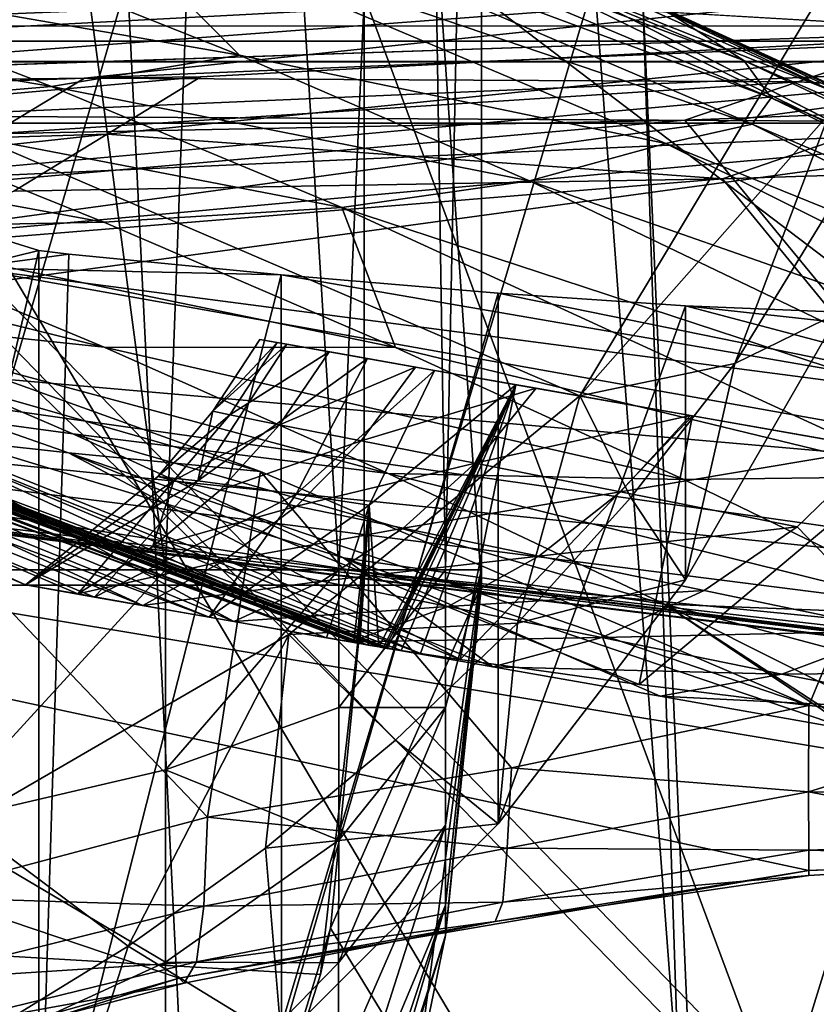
# Model space of a CAD drawing. Header units: metres. Extents: x -904 to 0, y -908 to 0.
# Tile 106 of 161: x -293 to -259, y -95 to -53. Entities that reach past the tile are written whole.
import ezdxf

# ---------------------------------------------------------------- set-up
doc = ezdxf.new("R2010")
doc.units = ezdxf.units.M

msp = doc.modelspace()

# ---------------------------------------------------------------- linework, layer by layer
at = {"layer": 'top'}
for points in [[(-309.111755, -207.702347, 657.334961), (-273.930634, -181.154114, 658.030212), (-309.819092, -35.76218, 661.837402)], [(-309.819092, -35.76218, 661.837402), (-273.930634, -181.154114, 658.030212), (-240.85585, -152.154388, 658.789612)], [(-279.947052, -47.014355, 661.542725), (-309.819092, -35.76218, 661.837402), (-240.85585, -152.154388, 658.789612)], [(-285.598846, -45.267895, 841.119934), (-261.811066, -54.986488, 841.331909), (-284.975342, -46.363251, 886.472229)], [(-261.811066, -54.986488, 841.331909), (-285.598846, -45.267895, 841.119934), (-265.133575, -52.875401, 795.994263)], [(-286.301025, -47.075798, 931.812744), (-284.975342, -46.363251, 886.472229), (-260.638489, -56.582916, 886.756042)], [(-284.975342, -46.363251, 886.472229), (-261.811066, -54.986488, 841.331909), (-260.638489, -56.582916, 886.756042)], [(-240.85585, -152.154388, 658.789612), (-242.681458, -75.321487, 660.801575), (-279.947052, -47.014355, 661.542725)], [(-242.681458, -75.321487, 660.801575), (-251.280319, -61.069084, 661.174744), (-279.947052, -47.014355, 661.542725)], [(-279.947052, -47.014355, 661.542725), (-251.280319, -61.069084, 661.174744), (-269.561737, -51.711464, 661.566956)], [(-290.093506, -47.983444, 977.005981), (-286.301025, -47.075798, 931.812744), (-261.458008, -57.706783, 932.164246)], [(-286.301025, -47.075798, 931.812744), (-260.638489, -56.582916, 886.756042), (-261.458008, -57.706783, 932.164246)], [(-269.561737, -51.711464, 661.566956), (-258.0224, -56.306564, 706.032776), (-278.609283, -47.093815, 705.997437)], [(-278.609283, -47.093815, 705.997437), (-258.0224, -56.306564, 706.032776), (-270.733765, -50.244064, 750.846558)], [(-296.14743, -49.661369, 1021.960205), (-290.093506, -47.983444, 977.005981), (-283.32785, -54.765881, 1022.18335)], [(-290.093506, -47.983444, 977.005981), (-265.13623, -58.537857, 977.415955), (-283.32785, -54.765881, 1022.18335)], [(-290.093506, -47.983444, 977.005981), (-261.458008, -57.706783, 932.164246), (-265.13623, -58.537857, 977.415955)], [(-296.14743, -49.661369, 1021.960205), (-283.32785, -54.765881, 1022.18335), (-304.162659, -51.155312, 1066.614136)], [(-258.0224, -56.306564, 706.032776), (-248.986176, -60.178795, 750.940918), (-270.733765, -50.244064, 750.846558)], [(-270.733765, -50.244064, 750.846558), (-248.986176, -60.178795, 750.940918), (-265.133575, -52.875401, 795.994263)], [(-304.162659, -51.155312, 1066.614136), (-291.35141, -56.10714, 1066.840454), (-314.066101, -52.227184, 1110.899048)], [(-283.32785, -54.765881, 1022.18335), (-291.35141, -56.10714, 1066.840454), (-304.162659, -51.155312, 1066.614136)], [(-258.175079, -51.56419, 2019.448486), (-310.038391, -51.564449, 2028.267822), (-268.806, -69.30024, 2018.338745)], [(-268.806, -69.30024, 2018.338745), (-310.038391, -51.564449, 2028.267822), (-281.221832, -79.475601, 2018.763184)], [(-310.038391, -51.564449, 2028.267822), (-295.088989, -87.525162, 2019.647827), (-281.221832, -79.475601, 2018.763184)], [(-308.948242, -51.564468, 210.65741), (-288.105225, -51.564365, 222.078217), (-307.2565, -116.912209, 218.57164)], [(-288.105225, -51.564365, 222.078217), (-285.288116, -108.671013, 229.946457), (-307.2565, -116.912209, 218.57164)], [(-288.105225, -51.564365, 222.078217), (-268.185822, -51.56427, 235.04538), (-285.288116, -108.671013, 229.946457)], [(-268.185822, -51.56427, 235.04538), (-264.548676, -99.550575, 242.856384), (-285.288116, -108.671013, 229.946457)], [(-258.175079, -57.264988, 2018.443237), (-258.175079, -51.56419, 2019.448486), (-268.806, -69.30024, 2018.338745)], [(-268.185822, -51.56427, 235.04538), (-266.150391, -51.564274, 234.471405), (-264.548676, -99.550575, 242.856384)], [(-266.150391, -51.564274, 234.471405), (-263.57016, -110.645126, 244.626434), (-264.548676, -99.550575, 242.856384)], [(-266.150391, -51.564274, 234.471405), (-245.317902, -51.56432, 228.596802), (-263.57016, -110.645126, 244.626434)], [(-245.317902, -51.56432, 228.596802), (-242.650131, -103.940552, 237.516327), (-263.57016, -110.645126, 244.626434)], [(-251.280319, -61.069084, 661.174744), (-251.154343, -61.122116, 661.569153), (-269.561737, -51.711464, 661.566956)], [(-269.561737, -51.711464, 661.566956), (-251.154343, -61.122116, 661.569153), (-258.0224, -56.306564, 706.032776)], [(-291.35141, -56.10714, 1066.840454), (-301.379883, -56.958351, 1111.106812), (-314.066101, -52.227184, 1110.899048)], [(-248.986176, -60.178795, 750.940918), (-242.390198, -63.443642, 796.162354), (-265.133575, -52.875401, 795.994263)], [(-265.133575, -52.875401, 795.994263), (-242.390198, -63.443642, 796.162354), (-261.811066, -54.986488, 841.331909)], [(-291.35141, -56.10714, 1066.840454), (-283.32785, -54.765881, 1022.18335), (-270.957214, -60.12051, 1022.408875)], [(-283.32785, -54.765881, 1022.18335), (-265.13623, -58.537857, 977.415955), (-270.957214, -60.12051, 1022.408875)], [(-261.811066, -54.986488, 841.331909), (-238.295258, -66.105843, 841.579407), (-260.638489, -56.582916, 886.756042)], [(-242.390198, -63.443642, 796.162354), (-238.295258, -66.105843, 841.579407), (-261.811066, -54.986488, 841.331909)], [(-301.379883, -56.958351, 1111.106812), (-291.35141, -56.10714, 1066.840454), (-278.965302, -61.269295, 1067.071167)], [(-278.965302, -61.269295, 1067.071167), (-291.35141, -56.10714, 1066.840454), (-270.957214, -60.12051, 1022.408875)], [(-261.458008, -57.706783, 932.164246), (-260.638489, -56.582916, 886.756042), (-236.636642, -68.198532, 887.077698)], [(-260.638489, -56.582916, 886.756042), (-238.295258, -66.105843, 841.579407), (-236.636642, -68.198532, 887.077698)], [(-313.394806, -57.436325, 1154.905273), (-301.379883, -56.958351, 1111.106812), (-289.109497, -61.886642, 1111.31958)], [(-289.109497, -61.886642, 1111.31958), (-301.379883, -56.958351, 1111.106812), (-278.965302, -61.269295, 1067.071167)], [(-301.328644, -62.123955, 1155.093872), (-313.394806, -57.436325, 1154.905273), (-289.109497, -61.886642, 1111.31958)], [(-268.806, -69.30024, 2018.338745), (-262.19043, -67.914253, 1989.019531), (-258.175079, -57.264988, 2018.443237)], [(-262.19043, -67.914253, 1989.019531), (-258.175049, -61.357101, 1992.431152), (-258.175079, -57.264988, 2018.443237)], [(-261.458008, -57.706783, 932.164246), (-236.880447, -69.975159, 932.550049), (-265.13623, -58.537857, 977.415955)], [(-236.880447, -69.975159, 932.550049), (-261.458008, -57.706783, 932.164246), (-236.636642, -68.198532, 887.077698)], [(-265.13623, -58.537857, 977.415955), (-240.725616, -70.70665, 977.855347), (-270.957214, -60.12051, 1022.408875)], [(-265.13623, -58.537857, 977.415955), (-236.880447, -69.975159, 932.550049), (-240.725616, -70.70665, 977.855347)], [(-303.167694, -111.231911, 1971.581177), (-303.167969, -59.601357, 1941.772217), (-291.88501, -63.092377, 1944.599854)], [(-294.90567, -63.831253, 1934.666138), (-291.88501, -63.092377, 1944.599854), (-303.167969, -59.601357, 1941.772217)], [(-270.957214, -60.12051, 1022.408875), (-246.042374, -72.074631, 1022.901794), (-278.965302, -61.269295, 1067.071167)], [(-270.957214, -60.12051, 1022.408875), (-240.725616, -70.70665, 977.855347), (-246.042374, -72.074631, 1022.901794)], [(-289.096954, -67.219376, 1155.29834), (-314.279907, -61.026852, 1198.654907), (-301.328644, -62.123955, 1155.093872)], [(-302.302032, -65.828735, 1198.825073), (-314.279907, -61.026852, 1198.654907), (-289.096954, -67.219376, 1155.29834)], [(-289.109497, -61.886642, 1111.31958), (-278.965302, -61.269295, 1067.071167), (-276.676941, -67.230072, 1111.547852)], [(-246.042374, -72.074631, 1022.901794), (-253.992859, -72.740875, 1067.578003), (-278.965302, -61.269295, 1067.071167)], [(-278.965302, -61.269295, 1067.071167), (-253.992859, -72.740875, 1067.578003), (-276.676941, -67.230072, 1111.547852)], [(-262.19043, -67.914253, 1989.019531), (-257.710999, -65.730553, 1958.443726), (-258.175049, -61.357101, 1992.431152)], [(-326.095856, -61.910786, 1457.701538), (-327.101166, -61.74189, 1453.052856), (-279.611084, -79.612106, 1453.265503)], [(-279.611084, -79.612106, 1453.265503), (-327.101166, -61.74189, 1453.052856), (-326.935852, -62.410175, 1432.524048)], [(-325.977173, -61.929955, 1458.259644), (-326.095856, -61.910786, 1457.701538), (-278.452087, -79.817093, 1457.820068)], [(-278.452087, -79.817093, 1457.820068), (-326.095856, -61.910786, 1457.701538), (-279.611084, -79.612106, 1453.265503)], [(-325.91684, -61.939465, 1458.536621), (-325.977173, -61.929955, 1458.259644), (-278.315277, -79.8414, 1458.359375)], [(-278.315277, -79.8414, 1458.359375), (-325.977173, -61.929955, 1458.259644), (-278.452087, -79.817093, 1457.820068)], [(-325.867859, -61.949348, 1458.839355), (-325.91684, -61.939465, 1458.536621), (-278.245728, -79.85376, 1458.633789)], [(-278.245728, -79.85376, 1458.633789), (-325.91684, -61.939465, 1458.536621), (-278.315277, -79.8414, 1458.359375)], [(-325.562714, -62.000946, 1460.184692), (-325.867859, -61.949348, 1458.839355), (-278.188904, -79.863853, 1458.858398)], [(-278.188904, -79.863853, 1458.858398), (-325.867859, -61.949348, 1458.839355), (-278.245728, -79.85376, 1458.633789)], [(-277.838837, -79.926056, 1460.248657), (-325.562714, -62.000946, 1460.184692), (-278.188904, -79.863853, 1458.858398)], [(-277.838837, -79.926056, 1460.248657), (-277.379822, -80.007401, 1462.103638), (-325.562714, -62.000946, 1460.184692)], [(-277.379822, -80.007401, 1462.103638), (-324.997833, -62.092915, 1462.747559), (-325.562714, -62.000946, 1460.184692)], [(-277.379822, -80.007401, 1462.103638), (-277.192352, -80.040344, 1462.880127), (-324.997833, -62.092915, 1462.747559)], [(-277.192352, -80.040344, 1462.880127), (-324.933624, -62.102932, 1463.052124), (-324.997833, -62.092915, 1462.747559)], [(-277.192352, -80.040344, 1462.880127), (-277.116852, -80.053513, 1463.197998), (-324.933624, -62.102932, 1463.052124)], [(-277.116852, -80.053513, 1463.197998), (-324.86911, -62.112701, 1463.351929), (-324.933624, -62.102932, 1463.052124)], [(-277.116852, -80.053513, 1463.197998), (-277.021454, -80.068558, 1463.510132), (-324.86911, -62.112701, 1463.351929)], [(-277.021454, -80.068558, 1463.510132), (-324.699371, -62.136009, 1463.971313), (-324.86911, -62.112701, 1463.351929)], [(-277.021454, -80.068558, 1463.510132), (-276.825226, -80.10025, 1464.133179), (-324.699371, -62.136009, 1463.971313)], [(-276.825226, -80.10025, 1464.133179), (-324.349518, -62.18256, 1465.211426), (-324.699371, -62.136009, 1463.971313)], [(-301.328644, -62.123955, 1155.093872), (-289.109497, -61.886642, 1111.31958), (-276.676941, -67.230072, 1111.547852)], [(-276.676941, -67.230072, 1111.547852), (-289.096954, -67.219376, 1155.29834), (-301.328644, -62.123955, 1155.093872)], [(-279.611084, -79.612106, 1453.265503), (-326.935852, -62.410175, 1432.524048), (-308.967499, -68.88398, 1432.52417)], [(-276.825226, -80.10025, 1464.133179), (-276.425751, -80.163712, 1465.376831), (-324.349518, -62.18256, 1465.211426)], [(-276.425751, -80.163712, 1465.376831), (-323.634857, -62.273563, 1467.686279), (-324.349518, -62.18256, 1465.211426)], [(-276.425751, -80.163712, 1465.376831), (-275.609955, -80.291191, 1467.858887), (-323.634857, -62.273563, 1467.686279)], [(-275.609955, -80.291191, 1467.858887), (-297.83197, -70.931023, 1472.67395), (-323.634857, -62.273563, 1467.686279)], [(-297.83197, -70.931023, 1472.67395), (-290.624695, -71.729324, 1492.155884), (-315.402222, -63.060867, 1492.105957)], [(-290.624695, -71.729324, 1492.155884), (-282.429596, -72.524956, 1510.097046), (-315.402222, -63.060867, 1492.105957)], [(-315.402222, -63.060867, 1492.105957), (-282.429596, -72.524956, 1510.097046), (-307.364349, -63.566681, 1511.126465)], [(-291.887726, -104.718575, 1968.632446), (-303.167694, -111.231911, 1971.581177), (-291.88501, -63.092377, 1944.599854)], [(-294.90567, -63.831253, 1934.666138), (-290.615204, -63.251045, 1944.844727), (-291.88501, -63.092377, 1944.599854)], [(-281.554199, -64.134239, 1946.894287), (-290.615204, -63.251045, 1944.844727), (-294.90567, -63.831253, 1934.666138)], [(-291.887726, -104.718575, 1968.632446), (-291.88501, -63.092377, 1944.599854), (-290.615204, -63.251045, 1944.844727)], [(-281.554199, -64.134239, 1946.894287), (-291.887726, -104.718575, 1968.632446), (-290.615204, -63.251045, 1944.844727)], [(-317.34671, -66.48156, 1875.348999), (-243.821503, -72.942696, 1905.212524), (-294.90567, -63.831253, 1934.666138)], [(-307.364349, -63.566681, 1511.126465), (-284.691223, -87.267532, 1519.76355), (-297.519531, -90.671127, 1525.072754)], [(-307.364349, -63.566681, 1511.126465), (-282.429596, -72.524956, 1510.097046), (-284.691223, -87.267532, 1519.76355)], [(-243.821503, -72.942696, 1905.212524), (-246.373795, -70.190086, 1930.997925), (-294.90567, -63.831253, 1934.666138)], [(-294.90567, -63.831253, 1934.666138), (-246.373795, -70.190086, 1930.997925), (-281.554199, -64.134239, 1946.894287)], [(-281.539154, -96.784805, 1965.748413), (-291.887726, -104.718575, 1968.632446), (-281.554199, -64.134239, 1946.894287)], [(-272.298004, -64.923866, 1949.958984), (-281.539154, -96.784805, 1965.748413), (-281.554199, -64.134239, 1946.894287)], [(-246.373795, -70.190086, 1930.997925), (-272.298004, -64.923866, 1949.958984), (-281.554199, -64.134239, 1946.894287)], [(-272.2883, -87.546196, 1963.023438), (-281.539154, -96.784805, 1965.748413), (-272.298004, -64.923866, 1949.958984)], [(-264.305786, -65.462753, 1953.808472), (-272.2883, -87.546196, 1963.023438), (-272.298004, -64.923866, 1949.958984)], [(-272.298004, -64.923866, 1949.958984), (-246.373795, -70.190086, 1930.997925), (-264.305786, -65.462753, 1953.808472)], [(-264.297852, -77.143852, 1960.556885), (-272.2883, -87.546196, 1963.023438), (-264.305786, -65.462753, 1953.808472)], [(-257.710999, -65.730553, 1958.443726), (-264.297852, -77.143852, 1960.556885), (-264.305786, -65.462753, 1953.808472)], [(-246.373795, -70.190086, 1930.997925), (-247.758621, -67.269051, 1956.851563), (-264.305786, -65.462753, 1953.808472)], [(-264.305786, -65.462753, 1953.808472), (-247.758621, -67.269051, 1956.851563), (-257.710999, -65.730553, 1958.443726)], [(-311.90625, -102.299171, 1605.779053), (-285.901001, -94.13549, 1606.012329), (-369.758789, -65.81794, 1606.712402)], [(-369.758789, -65.81794, 1606.712402), (-285.901001, -94.13549, 1606.012329), (-259.035767, -89.53669, 1606.136597)], [(-259.035767, -89.53669, 1606.136597), (-232.967972, -88.549675, 1606.117188), (-369.758789, -65.81794, 1606.712402)], [(-232.967972, -88.549675, 1606.117188), (-157.766281, -91.522858, 1606.039307), (-369.758789, -65.81794, 1606.712402)], [(-264.370239, -78.757698, 1612.998047), (-369.758789, -65.81794, 1606.712402), (-157.766281, -91.522858, 1606.039307)], [(-264.370239, -78.757698, 1612.998047), (-369.372711, -65.865341, 1613.282715), (-369.758789, -65.81794, 1606.712402)], [(-362.295715, -66.734222, 1685.181274), (-369.372711, -65.865341, 1613.282715), (-264.370239, -78.757698, 1612.998047)], [(-290.440979, -70.920746, 1199.008179), (-300.999603, -69.482788, 1243.047241), (-302.302032, -65.828735, 1198.825073)], [(-289.096954, -67.219376, 1155.29834), (-276.987244, -72.606888, 1155.514526), (-302.302032, -65.828735, 1198.825073)], [(-276.987244, -72.606888, 1155.514526), (-290.440979, -70.920746, 1199.008179), (-302.302032, -65.828735, 1198.825073)], [(-264.297852, -77.143852, 1960.556885), (-257.710999, -65.730553, 1958.443726), (-262.19043, -67.914253, 1989.019531)], [(-350.047302, -67.96817, 1756.375854), (-362.295715, -66.734222, 1685.181274), (-271.176086, -77.936203, 1684.443604)], [(-271.176086, -77.936203, 1684.443604), (-362.295715, -66.734222, 1685.181274), (-264.370239, -78.757698, 1612.998047)], [(-335.662415, -67.869583, 1815.898315), (-235.309311, -78.121002, 1854.074829), (-317.34671, -66.48156, 1875.348999)], [(-235.309311, -78.121002, 1854.074829), (-243.821503, -72.942696, 1905.212524), (-317.34671, -66.48156, 1875.348999)], [(-284.4599, -69.950668, 1377.948853), (-281.307953, -67.098602, 1404.175415), (-285.106598, -72.920265, 1404.7771)], [(-285.106598, -72.920265, 1404.7771), (-281.307953, -67.098602, 1404.175415), (-277.87204, -67.70443, 1430.195068)], [(-281.718506, -67.025513, 1350.758179), (-282.458099, -66.895103, 1377.948853), (-284.4599, -69.950668, 1377.948853)], [(-284.4599, -69.950668, 1377.948853), (-282.458099, -66.895103, 1377.948853), (-281.307953, -67.098602, 1404.175415)], [(-281.718506, -67.025513, 1350.758179), (-284.4599, -69.950668, 1377.948853), (-283.734528, -70.106842, 1350.834229)], [(-279.501007, -67.416458, 1323.647217), (-281.718506, -67.025513, 1350.758179), (-283.734528, -70.106842, 1350.834229)], [(-281.307953, -67.098602, 1404.175415), (-282.458099, -66.895103, 1377.948853), (-277.87204, -67.70443, 1430.195068)], [(-282.458099, -66.895103, 1377.948853), (-281.718506, -67.025513, 1350.758179), (-277.87204, -67.70443, 1430.195068)], [(-277.87204, -67.70443, 1430.195068), (-281.718506, -67.025513, 1350.758179), (-279.501007, -67.416458, 1323.647217)], [(-276.676941, -67.230072, 1111.547852), (-264.372223, -72.862114, 1111.787231), (-289.096954, -67.219376, 1155.29834)], [(-264.372223, -72.862114, 1111.787231), (-276.987244, -72.606888, 1155.514526), (-289.096954, -67.219376, 1155.29834)], [(-279.501007, -67.416458, 1323.647217), (-283.734528, -70.106842, 1350.834229), (-281.624176, -70.527985, 1323.792847)], [(-275.81311, -68.06662, 1296.70105), (-279.501007, -67.416458, 1323.647217), (-281.624176, -70.527985, 1323.792847)], [(-275.81311, -68.06662, 1296.70105), (-277.87204, -67.70443, 1430.195068), (-279.501007, -67.416458, 1323.647217)], [(-253.992859, -72.740875, 1067.578003), (-264.372223, -72.862114, 1111.787231), (-276.676941, -67.230072, 1111.547852)], [(-350.047302, -67.96817, 1756.375854), (-277.97934, -76.816643, 1756.375854), (-335.662415, -67.869583, 1815.898315)], [(-277.97934, -76.816643, 1756.375854), (-350.047302, -67.96817, 1756.375854), (-271.176086, -77.936203, 1684.443604)], [(-277.97934, -76.816643, 1756.375854), (-222.447708, -82.294296, 1803.761963), (-335.662415, -67.869583, 1815.898315)], [(-335.662415, -67.869583, 1815.898315), (-222.447708, -82.294296, 1803.761963), (-235.309311, -78.121002, 1854.074829)], [(-314.994446, -67.793198, 1377.947998), (-292.456421, -77.358704, 1377.948853), (-312.253571, -68.463219, 1408.188843)], [(-292.456421, -77.358704, 1377.948853), (-314.994446, -67.793198, 1377.947998), (-313.241943, -67.935112, 1332.707031)], [(-308.607056, -68.486267, 1287.677124), (-287.452057, -78.234749, 1297.427124), (-313.241943, -67.935112, 1332.707031)], [(-287.452057, -78.234749, 1297.427124), (-290.231262, -77.747086, 1324.190308), (-313.241943, -67.935112, 1332.707031)], [(-313.241943, -67.935112, 1332.707031), (-290.231262, -77.747086, 1324.190308), (-292.456421, -77.358704, 1377.948853)], [(-285.106598, -72.920265, 1404.7771), (-277.87204, -67.70443, 1430.195068), (-280.903381, -73.48822, 1431.279175)], [(-277.87204, -67.70443, 1430.195068), (-275.007202, -68.209572, 1444.387695), (-280.903381, -73.48822, 1431.279175)], [(-275.007202, -68.209572, 1444.387695), (-277.87204, -67.70443, 1430.195068), (-275.81311, -68.06662, 1296.70105)], [(-266.628448, -73.626244, 1989.660522), (-262.19043, -67.914253, 1989.019531), (-268.806, -69.30024, 2018.338745)], [(-266.628448, -73.626244, 1989.660522), (-264.297852, -77.143852, 1960.556885), (-262.19043, -67.914253, 1989.019531)], [(-281.624176, -70.527985, 1323.792847), (-278.135681, -71.215843, 1296.899902), (-275.81311, -68.06662, 1296.70105)], [(-280.903381, -73.48822, 1431.279175), (-275.007202, -68.209572, 1444.387695), (-277.794922, -73.96254, 1445.765991)], [(-278.135681, -71.215843, 1296.899902), (-270.667419, -68.973785, 1270.003906), (-275.81311, -68.06662, 1296.70105)], [(-275.007202, -68.209572, 1444.387695), (-271.53241, -68.824799, 1458.44104), (-277.794922, -73.96254, 1445.765991)], [(-270.667419, -68.973785, 1270.003906), (-275.007202, -68.209572, 1444.387695), (-275.81311, -68.06662, 1296.70105)], [(-271.53241, -68.824799, 1458.44104), (-275.007202, -68.209572, 1444.387695), (-270.667419, -68.973785, 1270.003906)], [(-308.967499, -68.88398, 1432.52417), (-312.253571, -68.463219, 1408.188843), (-284.62207, -78.732933, 1432.524048)], [(-312.253571, -68.463219, 1408.188843), (-289.510773, -77.878616, 1408.090942), (-284.62207, -78.732933, 1432.524048)], [(-292.456421, -77.358704, 1377.948853), (-289.510773, -77.878616, 1408.090942), (-312.253571, -68.463219, 1408.188843)], [(-300.999603, -69.482788, 1243.047241), (-283.568237, -78.916702, 1270.807373), (-308.607056, -68.486267, 1287.677124)], [(-283.568237, -78.916702, 1270.807373), (-287.452057, -78.234749, 1297.427124), (-308.607056, -68.486267, 1287.677124)], [(-271.53241, -68.824799, 1458.44104), (-277.379822, -80.007401, 1462.103638), (-277.794922, -73.96254, 1445.765991)], [(-277.192352, -80.040344, 1462.880127), (-277.379822, -80.007401, 1462.103638), (-271.53241, -68.824799, 1458.44104)], [(-277.116852, -80.053513, 1463.197998), (-277.192352, -80.040344, 1462.880127), (-271.53241, -68.824799, 1458.44104)], [(-271.53241, -68.824799, 1458.44104), (-277.021454, -80.068558, 1463.510132), (-277.116852, -80.053513, 1463.197998)], [(-276.825226, -80.10025, 1464.133179), (-277.021454, -80.068558, 1463.510132), (-271.53241, -68.824799, 1458.44104)], [(-276.425751, -80.163712, 1465.376831), (-276.825226, -80.10025, 1464.133179), (-271.53241, -68.824799, 1458.44104)], [(-271.53241, -68.824799, 1458.44104), (-275.609955, -80.291191, 1467.858887), (-276.425751, -80.163712, 1465.376831)], [(-273.913452, -80.548355, 1472.800903), (-275.609955, -80.291191, 1467.858887), (-271.53241, -68.824799, 1458.44104)], [(-264.005981, -70.151917, 1481.808716), (-273.913452, -80.548355, 1472.800903), (-271.53241, -68.824799, 1458.44104)], [(-264.005981, -70.151917, 1481.808716), (-271.53241, -68.824799, 1458.44104), (-264.08075, -70.134972, 1243.63501)], [(-264.08075, -70.134972, 1243.63501), (-271.53241, -68.824799, 1458.44104), (-270.667419, -68.973785, 1270.003906)], [(-284.62207, -78.732933, 1432.524048), (-279.611084, -79.612106, 1453.265503), (-308.967499, -68.88398, 1432.52417)], [(-270.667419, -68.973785, 1270.003906), (-278.135681, -71.215843, 1296.899902), (-273.280426, -72.171303, 1270.230103)], [(-264.08075, -70.134972, 1243.63501), (-270.667419, -68.973785, 1270.003906), (-273.280426, -72.171303, 1270.230103)], [(-278.884491, -76.210159, 1199.201172), (-300.999603, -69.482788, 1243.047241), (-290.440979, -70.920746, 1199.008179)], [(-278.884491, -76.210159, 1199.201172), (-272.51828, -80.857368, 1218.181641), (-300.999603, -69.482788, 1243.047241)], [(-272.51828, -80.857368, 1218.181641), (-278.587128, -79.791527, 1244.376465), (-300.999603, -69.482788, 1243.047241)], [(-300.999603, -69.482788, 1243.047241), (-278.587128, -79.791527, 1244.376465), (-283.568237, -78.916702, 1270.807373)], [(-268.806, -69.30024, 2018.338745), (-281.221832, -79.475601, 2018.763184), (-271.464142, -78.994347, 1990.407593)], [(-271.464142, -78.994347, 1990.407593), (-266.628448, -73.626244, 1989.660522), (-268.806, -69.30024, 2018.338745)], [(-283.734528, -70.106842, 1350.834229), (-284.4599, -69.950668, 1377.948853), (-286.816772, -72.738808, 1377.948853)], [(-286.816772, -72.738808, 1377.948853), (-284.4599, -69.950668, 1377.948853), (-285.106598, -72.920265, 1404.7771)], [(-283.734528, -70.106842, 1350.834229), (-286.816772, -72.738808, 1377.948853), (-286.131104, -72.902252, 1350.908691)], [(-281.624176, -70.527985, 1323.792847), (-283.734528, -70.106842, 1350.834229), (-286.131104, -72.902252, 1350.908691)], [(-264.08075, -70.134972, 1243.63501), (-273.280426, -72.171303, 1270.230103), (-267.073395, -73.394539, 1243.852783)], [(-256.075043, -71.546318, 1217.675049), (-264.08075, -70.134972, 1243.63501), (-267.073395, -73.394539, 1243.852783)], [(-256.075043, -71.546318, 1217.675049), (-264.005981, -70.151917, 1481.808716), (-264.08075, -70.134972, 1243.63501)], [(-286.131104, -72.902252, 1350.908691), (-284.153534, -73.32122, 1323.933594), (-281.624176, -70.527985, 1323.792847)], [(-284.153534, -73.32122, 1323.933594), (-278.135681, -71.215843, 1296.899902), (-281.624176, -70.527985, 1323.792847)], [(-266.275391, -81.605553, 1492.250122), (-273.913452, -80.548355, 1472.800903), (-264.005981, -70.151917, 1481.808716)], [(-254.601868, -71.810112, 1504.465698), (-266.275391, -81.605553, 1492.250122), (-264.005981, -70.151917, 1481.808716)], [(-254.601868, -71.810112, 1504.465698), (-264.005981, -70.151917, 1481.808716), (-256.075043, -71.546318, 1217.675049)], [(-275.609955, -80.291191, 1467.858887), (-273.913452, -80.548355, 1472.800903), (-297.83197, -70.931023, 1472.67395)], [(-273.913452, -80.548355, 1472.800903), (-290.624695, -71.729324, 1492.155884), (-297.83197, -70.931023, 1472.67395)], [(-265.191498, -78.186951, 1155.73877), (-278.884491, -76.210159, 1199.201172), (-290.440979, -70.920746, 1199.008179)], [(-265.191498, -78.186951, 1155.73877), (-290.440979, -70.920746, 1199.008179), (-276.987244, -72.606888, 1155.514526)], [(-278.135681, -71.215843, 1296.899902), (-284.153534, -73.32122, 1323.933594), (-280.89035, -73.998528, 1297.089844)], [(-273.280426, -72.171303, 1270.230103), (-278.135681, -71.215843, 1296.899902), (-280.89035, -73.998528, 1297.089844)], [(-273.913452, -80.548355, 1472.800903), (-266.275391, -81.605553, 1492.250122), (-290.624695, -71.729324, 1492.155884)], [(-266.275391, -81.605553, 1492.250122), (-259.035736, -82.50161, 1507.728271), (-290.624695, -71.729324, 1492.155884)], [(-290.624695, -71.729324, 1492.155884), (-259.035736, -82.50161, 1507.728271), (-282.429596, -72.524956, 1510.097046)], [(-256.075043, -71.546318, 1217.675049), (-267.073395, -73.394539, 1243.852783), (-259.533752, -74.884743, 1217.838501)], [(-259.035736, -82.50161, 1507.728271), (-266.275391, -81.605553, 1492.250122), (-254.601868, -71.810112, 1504.465698)], [(-255.246216, -79.316849, 1192.276123), (-256.075043, -71.546318, 1217.675049), (-259.533752, -74.884743, 1217.838501)], [(-249.890961, -83.357292, 1524.549927), (-259.035736, -82.50161, 1507.728271), (-254.601868, -71.810112, 1504.465698)], [(-273.280426, -72.171303, 1270.230103), (-280.89035, -73.998528, 1297.089844), (-276.351837, -74.936241, 1270.442627)], [(-267.073395, -73.394539, 1243.852783), (-273.280426, -72.171303, 1270.230103), (-276.351837, -74.936241, 1270.442627)], [(-282.429596, -72.524956, 1510.097046), (-271.729645, -85.164833, 1513.88562), (-284.691223, -87.267532, 1519.76355)], [(-282.429596, -72.524956, 1510.097046), (-259.035736, -82.50161, 1507.728271), (-271.729645, -85.164833, 1513.88562)], [(-252.386261, -78.676216, 1112.033813), (-265.191498, -78.186951, 1155.73877), (-276.987244, -72.606888, 1155.514526)], [(-276.987244, -72.606888, 1155.514526), (-264.372223, -72.862114, 1111.787231), (-252.386261, -78.676216, 1112.033813)], [(-286.131104, -72.902252, 1350.908691), (-286.816772, -72.738808, 1377.948853), (-292.456421, -77.358704, 1377.948853)], [(-285.106598, -72.920265, 1404.7771), (-292.456421, -77.358704, 1377.948853), (-286.816772, -72.738808, 1377.948853)], [(-292.456421, -77.358704, 1377.948853), (-290.231262, -77.747086, 1324.190308), (-286.131104, -72.902252, 1350.908691)], [(-289.510773, -77.878616, 1408.090942), (-292.456421, -77.358704, 1377.948853), (-285.106598, -72.920265, 1404.7771)], [(-290.231262, -77.747086, 1324.190308), (-287.040894, -75.742966, 1324.067017), (-286.131104, -72.902252, 1350.908691)], [(-280.903381, -73.48822, 1431.279175), (-289.510773, -77.878616, 1408.090942), (-285.106598, -72.920265, 1404.7771)], [(-287.040894, -75.742966, 1324.067017), (-284.153534, -73.32122, 1323.933594), (-286.131104, -72.902252, 1350.908691)], [(-264.372223, -72.862114, 1111.787231), (-253.992859, -72.740875, 1067.578003), (-252.386261, -78.676216, 1112.033813)], [(-284.62207, -78.732933, 1432.524048), (-289.510773, -77.878616, 1408.090942), (-280.903381, -73.48822, 1431.279175)], [(-280.89035, -73.998528, 1297.089844), (-284.153534, -73.32122, 1323.933594), (-287.040894, -75.742966, 1324.067017)], [(-277.794922, -73.96254, 1445.765991), (-284.62207, -78.732933, 1432.524048), (-280.903381, -73.48822, 1431.279175)], [(-267.073395, -73.394539, 1243.852783), (-276.351837, -74.936241, 1270.442627), (-270.551117, -76.13578, 1244.052124)], [(-259.533752, -74.884743, 1217.838501), (-267.073395, -73.394539, 1243.852783), (-270.551117, -76.13578, 1244.052124)], [(-264.297852, -77.143852, 1960.556885), (-266.628448, -73.626244, 1989.660522), (-271.464142, -78.994347, 1990.407593)], [(-284.018188, -76.354973, 1297.266846), (-280.89035, -73.998528, 1297.089844), (-287.040894, -75.742966, 1324.067017)], [(-279.611084, -79.612106, 1453.265503), (-284.62207, -78.732933, 1432.524048), (-277.794922, -73.96254, 1445.765991)], [(-276.351837, -74.936241, 1270.442627), (-280.89035, -73.998528, 1297.089844), (-284.018188, -76.354973, 1297.266846)], [(-278.452087, -79.817093, 1457.820068), (-279.611084, -79.612106, 1453.265503), (-277.794922, -73.96254, 1445.765991)], [(-277.794922, -73.96254, 1445.765991), (-278.315277, -79.8414, 1458.359375), (-278.452087, -79.817093, 1457.820068)], [(-278.245728, -79.85376, 1458.633789), (-278.315277, -79.8414, 1458.359375), (-277.794922, -73.96254, 1445.765991)], [(-278.188904, -79.863853, 1458.858398), (-278.245728, -79.85376, 1458.633789), (-277.794922, -73.96254, 1445.765991)], [(-277.794922, -73.96254, 1445.765991), (-277.838837, -79.926056, 1460.248657), (-278.188904, -79.863853, 1458.858398)], [(-277.379822, -80.007401, 1462.103638), (-277.838837, -79.926056, 1460.248657), (-277.794922, -73.96254, 1445.765991)], [(-279.808563, -77.202675, 1270.636719), (-276.351837, -74.936241, 1270.442627), (-284.018188, -76.354973, 1297.266846)], [(-270.551117, -76.13578, 1244.052124), (-276.351837, -74.936241, 1270.442627), (-279.808563, -77.202675, 1270.636719)], [(-270.551117, -76.13578, 1244.052124), (-263.50473, -77.597664, 1217.979858), (-259.533752, -74.884743, 1217.838501)], [(-263.50473, -77.597664, 1217.979858), (-255.246216, -79.316849, 1192.276123), (-259.533752, -74.884743, 1217.838501)], [(-284.018188, -76.354973, 1297.266846), (-287.040894, -75.742966, 1324.067017), (-290.231262, -77.747086, 1324.190308)], [(-287.452057, -78.234749, 1297.427124), (-284.018188, -76.354973, 1297.266846), (-290.231262, -77.747086, 1324.190308)], [(-279.808563, -77.202675, 1270.636719), (-284.018188, -76.354973, 1297.266846), (-287.452057, -78.234749, 1297.427124)], [(-274.422821, -78.28688, 1244.228394), (-270.551117, -76.13578, 1244.052124), (-279.808563, -77.202675, 1270.636719)], [(-257.177399, -83.552734, 1166.714111), (-278.884491, -76.210159, 1199.201172), (-265.191498, -78.186951, 1155.73877)], [(-257.177399, -83.552734, 1166.714111), (-265.374695, -82.111832, 1192.273438), (-278.884491, -76.210159, 1199.201172)], [(-265.374695, -82.111832, 1192.273438), (-272.51828, -80.857368, 1218.181641), (-278.884491, -76.210159, 1199.201172)], [(-263.50473, -77.597664, 1217.979858), (-270.551117, -76.13578, 1244.052124), (-274.422821, -78.28688, 1244.228394)], [(-205.911392, -85.665115, 1756.375854), (-277.97934, -76.816643, 1756.375854), (-179.941513, -89.123596, 1685.450684)], [(-277.97934, -76.816643, 1756.375854), (-271.176086, -77.936203, 1684.443604), (-179.941513, -89.123596, 1685.450684)], [(-205.911392, -85.665115, 1756.375854), (-214.378693, -84.124207, 1779.055176), (-277.97934, -76.816643, 1756.375854)], [(-214.378693, -84.124207, 1779.055176), (-222.447708, -82.294296, 1803.761963), (-277.97934, -76.816643, 1756.375854)], [(-283.568237, -78.916702, 1270.807373), (-279.808563, -77.202675, 1270.636719), (-287.452057, -78.234749, 1297.427124)], [(-274.422821, -78.28688, 1244.228394), (-279.808563, -77.202675, 1270.636719), (-283.568237, -78.916702, 1270.807373)], [(-272.2883, -87.546196, 1963.023438), (-264.297852, -77.143852, 1960.556885), (-271.464142, -78.994347, 1990.407593)], [(-267.874481, -79.607719, 1218.095459), (-263.50473, -77.597664, 1217.979858), (-274.422821, -78.28688, 1244.228394)], [(-255.246216, -79.316849, 1192.276123), (-263.50473, -77.597664, 1217.979858), (-267.874481, -79.607719, 1218.095459)], [(-179.941513, -89.123596, 1685.450684), (-271.176086, -77.936203, 1684.443604), (-159.366165, -91.649849, 1612.737671)], [(-271.176086, -77.936203, 1684.443604), (-264.370239, -78.757698, 1612.998047), (-159.366165, -91.649849, 1612.737671)], [(-278.587128, -79.791527, 1244.376465), (-274.422821, -78.28688, 1244.228394), (-283.568237, -78.916702, 1270.807373)], [(-267.874481, -79.607719, 1218.095459), (-274.422821, -78.28688, 1244.228394), (-278.587128, -79.791527, 1244.376465)], [(-252.386261, -78.676216, 1112.033813), (-240.531204, -84.750778, 1112.291016), (-265.191498, -78.186951, 1155.73877)], [(-240.531204, -84.750778, 1112.291016), (-253.531082, -84.032692, 1155.973999), (-265.191498, -78.186951, 1155.73877)], [(-265.191498, -78.186951, 1155.73877), (-253.531082, -84.032692, 1155.973999), (-256.813843, -83.637238, 1165.690674)], [(-256.813843, -83.637238, 1165.690674), (-257.177399, -83.552734, 1166.714111), (-265.191498, -78.186951, 1155.73877)], [(-159.366165, -91.649849, 1612.737671), (-264.370239, -78.757698, 1612.998047), (-157.766281, -91.522858, 1606.039307)], [(-281.221832, -79.475601, 2018.763184), (-276.669403, -83.990776, 1991.248779), (-271.464142, -78.994347, 1990.407593)], [(-271.464142, -78.994347, 1990.407593), (-276.669403, -83.990776, 1991.248779), (-272.2883, -87.546196, 1963.023438)], [(-260.186859, -81.161667, 1192.285522), (-255.246216, -79.316849, 1192.276123), (-267.874481, -79.607719, 1218.095459)], [(-246.478867, -81.037399, 1166.713989), (-255.246216, -79.316849, 1192.276123), (-260.186859, -81.161667, 1192.285522)], [(-295.088989, -87.525162, 2019.647827), (-288.07254, -92.77404, 1993.165161), (-281.221832, -79.475601, 2018.763184)], [(-288.07254, -92.77404, 1993.165161), (-282.215485, -88.591293, 1992.171997), (-281.221832, -79.475601, 2018.763184)], [(-281.221832, -79.475601, 2018.763184), (-282.215485, -88.591293, 1992.171997), (-276.669403, -83.990776, 1991.248779)], [(-272.51828, -80.857368, 1218.181641), (-267.874481, -79.607719, 1218.095459), (-278.587128, -79.791527, 1244.376465)], [(-260.186859, -81.161667, 1192.285522), (-267.874481, -79.607719, 1218.095459), (-272.51828, -80.857368, 1218.181641)], [(-265.374695, -82.111832, 1192.273438), (-260.186859, -81.161667, 1192.285522), (-272.51828, -80.857368, 1218.181641)], [(-251.710419, -82.788795, 1166.714111), (-246.478867, -81.037399, 1166.713989), (-260.186859, -81.161667, 1192.285522)], [(-251.710419, -82.788795, 1166.714111), (-260.186859, -81.161667, 1192.285522), (-265.374695, -82.111832, 1192.273438)], [(-257.177399, -83.552734, 1166.714111), (-251.710419, -82.788795, 1166.714111), (-265.374695, -82.111832, 1192.273438)], [(-259.035736, -82.50161, 1507.728271), (-259.054688, -86.188278, 1532.375977), (-271.729645, -85.164833, 1513.88562)], [(-259.035736, -82.50161, 1507.728271), (-249.890961, -83.357292, 1524.549927), (-259.054688, -86.188278, 1532.375977)], [(-249.890961, -83.357292, 1524.549927), (-248.916168, -86.36216, 1544.604858), (-259.054688, -86.188278, 1532.375977)], [(-276.669403, -83.990776, 1991.248779), (-282.215485, -88.591293, 1992.171997), (-272.2883, -87.546196, 1963.023438)], [(-271.729645, -85.164833, 1513.88562), (-271.90567, -88.591011, 1537.015259), (-284.691223, -87.267532, 1519.76355)], [(-259.054688, -86.188278, 1532.375977), (-271.90567, -88.591011, 1537.015259), (-271.729645, -85.164833, 1513.88562)], [(-259.054688, -86.188278, 1532.375977), (-259.031281, -88.669411, 1557.154053), (-271.90567, -88.591011, 1537.015259)], [(-259.031281, -88.669411, 1557.154053), (-259.054688, -86.188278, 1532.375977), (-247.936493, -88.259003, 1564.93335)], [(-259.054688, -86.188278, 1532.375977), (-248.916168, -86.36216, 1544.604858), (-247.936493, -88.259003, 1564.93335)], [(-284.691223, -87.267532, 1519.76355), (-284.842804, -91.064674, 1541.377441), (-297.519531, -90.671127, 1525.072754)], [(-271.90567, -88.591011, 1537.015259), (-284.842804, -91.064674, 1541.377441), (-284.691223, -87.267532, 1519.76355)], [(-294.209839, -96.519493, 1994.215942), (-288.07254, -92.77404, 1993.165161), (-295.088989, -87.525162, 2019.647827)], [(-272.2883, -87.546196, 1963.023438), (-282.215485, -88.591293, 1992.171997), (-281.539154, -96.784805, 1965.748413)], [(-282.215485, -88.591293, 1992.171997), (-288.07254, -92.77404, 1993.165161), (-281.539154, -96.784805, 1965.748413)], [(-271.90567, -88.591011, 1537.015259), (-272.097229, -90.887924, 1560.249023), (-284.842804, -91.064674, 1541.377441)], [(-259.031281, -88.669411, 1557.154053), (-272.097229, -90.887924, 1560.249023), (-271.90567, -88.591011, 1537.015259)], [(-232.967972, -88.549675, 1606.117188), (-259.035767, -89.53669, 1606.136597), (-246.952667, -89.019447, 1585.462524)], [(-259.031281, -88.669411, 1557.154053), (-247.936493, -88.259003, 1564.93335), (-246.952667, -89.019447, 1585.462524)], [(-259.031281, -88.669411, 1557.154053), (-259.037537, -89.75827, 1582.04895), (-272.097229, -90.887924, 1560.249023)], [(-259.037537, -89.75827, 1582.04895), (-259.031281, -88.669411, 1557.154053), (-246.952667, -89.019447, 1585.462524)], [(-246.952667, -89.019447, 1585.462524), (-259.035767, -89.53669, 1606.136597), (-259.037537, -89.75827, 1582.04895)], [(-259.035767, -89.53669, 1606.136597), (-285.901001, -94.13549, 1606.012329), (-272.417206, -91.7164, 1583.615479)], [(-259.037537, -89.75827, 1582.04895), (-259.035767, -89.53669, 1606.136597), (-272.417206, -91.7164, 1583.615479)], [(-259.037537, -89.75827, 1582.04895), (-272.417206, -91.7164, 1583.615479), (-272.097229, -90.887924, 1560.249023)], [(-284.842804, -91.064674, 1541.377441), (-297.748077, -94.254608, 1545.392334), (-297.519531, -90.671127, 1525.072754)], [(-284.842804, -91.064674, 1541.377441), (-285.167175, -93.434227, 1563.165894), (-297.748077, -94.254608, 1545.392334)], [(-272.097229, -90.887924, 1560.249023), (-285.167175, -93.434227, 1563.165894), (-284.842804, -91.064674, 1541.377441)], [(-272.097229, -90.887924, 1560.249023), (-272.417206, -91.7164, 1583.615479), (-285.167175, -93.434227, 1563.165894)], [(-272.417206, -91.7164, 1583.615479), (-285.901001, -94.13549, 1606.012329), (-285.690002, -94.353119, 1585.095947)], [(-272.417206, -91.7164, 1583.615479), (-285.690002, -94.353119, 1585.095947), (-285.167175, -93.434227, 1563.165894)], [(-288.07254, -92.77404, 1993.165161), (-294.209839, -96.519493, 1994.215942), (-291.887726, -104.718575, 1968.632446)], [(-281.539154, -96.784805, 1965.748413), (-288.07254, -92.77404, 1993.165161), (-291.887726, -104.718575, 1968.632446)], [(-285.167175, -93.434227, 1563.165894), (-298.176788, -96.625847, 1565.871704), (-297.748077, -94.254608, 1545.392334)], [(-285.167175, -93.434227, 1563.165894), (-285.690002, -94.353119, 1585.095947), (-298.176788, -96.625847, 1565.871704)], [(-285.901001, -94.13549, 1606.012329), (-311.90625, -102.299171, 1605.779053), (-298.815125, -97.778793, 1586.467041)], [(-285.901001, -94.13549, 1606.012329), (-298.815125, -97.778793, 1586.467041), (-285.690002, -94.353119, 1585.095947)], [(-285.690002, -94.353119, 1585.095947), (-298.815125, -97.778793, 1586.467041), (-298.176788, -96.625847, 1565.871704)]]:
    msp.add_3dface(points, dxfattribs=at)
at = {"layer": 'top0123416'}
for points in [[(-278.006958, -5.004862, 2149.326904), (-273.006897, -0.004899, 2149.326904), (-273.007477, -77.373146, 2149.326904)], [(-273.006897, -0.004899, 2149.326904), (-273.006927, -0.659547, 2174.326904), (-273.007477, -77.373146, 2149.326904)], [(-275.732849, -1.20172, 2195.032227), (-274.544647, -76.718491, 2189.934082), (-273.006927, -0.659547, 2174.326904)], [(-274.544647, -76.718491, 2189.934082), (-273.007477, -76.718498, 2174.326904), (-273.006927, -0.659547, 2174.326904)], [(-273.006927, -0.659547, 2174.326904), (-273.007477, -76.718498, 2174.326904), (-273.007477, -77.373146, 2149.326904)], [(-283.724884, -1.706904, 2214.326904), (-279.097107, -76.718452, 2204.941406), (-275.732849, -1.20172, 2195.032227)], [(-279.097107, -76.718452, 2204.941406), (-274.544647, -76.718491, 2189.934082), (-275.732849, -1.20172, 2195.032227)], [(-296.438385, -2.140673, 2230.895264), (-286.489899, -76.718399, 2218.772461), (-283.724884, -1.706904, 2214.326904)], [(-286.489899, -76.718399, 2218.772461), (-279.097107, -76.718452, 2204.941406), (-283.724884, -1.706904, 2214.326904)], [(-296.438934, -76.718323, 2230.895264), (-286.489899, -76.718399, 2218.772461), (-296.438385, -2.140673, 2230.895264)], [(-563.006958, -5.002748, 2174.326904), (-278.006958, -5.004862, 2174.326904), (-563.007507, -77.370995, 2174.326904)], [(-278.006958, -5.004862, 2174.326904), (-278.007477, -77.373108, 2174.326904), (-563.007507, -77.370995, 2174.326904)], [(-273.007477, -77.373146, 2149.326904), (-278.007477, -77.373108, 2149.326904), (-278.006958, -5.004862, 2149.326904)], [(-278.006958, -5.004862, 2174.326904), (-278.006958, -5.004862, 2149.326904), (-278.007477, -77.373108, 2174.326904)], [(-278.006958, -5.004862, 2149.326904), (-278.007477, -77.373108, 2149.326904), (-278.007477, -77.373108, 2174.326904)], [(-296.438934, -76.718323, 2230.895264), (-296.439026, -87.57151, 2229.844482), (-286.489899, -76.718399, 2218.772461)], [(-296.439026, -87.57151, 2229.844482), (-286.48996, -85.245689, 2217.946777), (-286.489899, -76.718399, 2218.772461)], [(-286.489899, -76.718399, 2218.772461), (-286.48996, -85.245689, 2217.946777), (-279.097107, -76.718452, 2204.941406)], [(-286.48996, -85.245689, 2217.946777), (-279.097168, -82.592155, 2204.372803), (-279.097107, -76.718452, 2204.941406)], [(-279.097107, -76.718452, 2204.941406), (-279.097168, -82.592155, 2204.372803), (-274.544647, -76.718491, 2189.934082)], [(-279.097168, -82.592155, 2204.372803), (-274.544708, -82.596413, 2188.784912), (-274.544647, -76.718491, 2189.934082)], [(-274.544769, -92.320366, 2174.735352), (-273.007477, -76.718498, 2174.326904), (-274.544769, -91.017731, 2180.581055)], [(-274.544769, -91.017731, 2180.581055), (-273.007477, -76.718498, 2174.326904), (-274.544739, -87.609062, 2185.506348)], [(-273.007477, -77.373146, 2149.326904), (-273.007477, -76.718498, 2174.326904), (-274.544769, -92.320366, 2174.735352)], [(-274.544739, -87.609062, 2185.506348), (-273.007477, -76.718498, 2174.326904), (-274.544708, -82.596413, 2188.784912)], [(-274.544647, -76.718491, 2189.934082), (-274.544708, -82.596413, 2188.784912), (-273.007477, -76.718498, 2174.326904)], [(-563.007507, -77.370995, 2174.326904), (-278.007477, -77.373108, 2174.326904), (-279.867249, -93.97702, 2174.326904)], [(-279.867249, -93.97702, 2174.326904), (-283.716675, -106.084976, 2174.326904), (-563.007507, -77.370995, 2174.326904)], [(-283.716675, -106.084976, 2174.326904), (-289.553894, -117.368607, 2174.326904), (-563.007507, -77.370995, 2174.326904)], [(-563.007507, -77.370995, 2174.326904), (-289.553894, -117.368607, 2174.326904), (-299.972931, -130.42305, 2174.326904)], [(-279.447998, -92.005211, 2149.326904), (-279.867249, -93.97702, 2174.326904), (-278.007477, -77.373108, 2174.326904)], [(-279.447998, -92.005211, 2149.326904), (-278.007477, -77.373108, 2149.326904), (-273.007477, -77.373146, 2149.326904)], [(-278.007477, -77.373108, 2149.326904), (-279.447998, -92.005211, 2149.326904), (-278.007477, -77.373108, 2174.326904)], [(-275.733582, -98.085747, 2149.326904), (-279.447998, -92.005211, 2149.326904), (-273.007477, -77.373146, 2149.326904)], [(-275.733582, -98.085747, 2149.326904), (-273.007477, -77.373146, 2149.326904), (-274.544769, -92.320366, 2174.735352)], [(-279.097198, -88.248413, 2202.687256), (-279.097168, -82.592155, 2204.372803), (-286.48996, -85.245689, 2217.946777)], [(-274.544739, -87.609062, 2185.506348), (-274.544708, -82.596413, 2188.784912), (-279.097229, -93.476151, 2199.947754)], [(-279.097229, -93.476151, 2199.947754), (-274.544708, -82.596413, 2188.784912), (-279.097198, -88.248413, 2202.687256)], [(-274.544708, -82.596413, 2188.784912), (-279.097168, -82.592155, 2204.372803), (-279.097198, -88.248413, 2202.687256)], [(-286.490021, -93.457306, 2215.499756), (-286.48996, -85.245689, 2217.946777), (-296.439026, -87.57151, 2229.844482)], [(-286.48996, -85.245689, 2217.946777), (-286.490021, -93.457306, 2215.499756), (-279.097198, -88.248413, 2202.687256)], [(-296.439087, -98.022911, 2226.730225), (-286.490021, -93.457306, 2215.499756), (-296.439026, -87.57151, 2229.844482)], [(-279.09729, -101.892052, 2191.749512), (-274.544739, -87.609062, 2185.506348), (-279.09726, -98.081078, 2196.256104)], [(-279.09729, -101.892052, 2191.749512), (-274.544769, -91.017731, 2180.581055), (-274.544739, -87.609062, 2185.506348)], [(-279.09726, -98.081078, 2196.256104), (-274.544739, -87.609062, 2185.506348), (-279.097229, -93.476151, 2199.947754)], [(-286.490021, -93.457306, 2215.499756), (-279.097229, -93.476151, 2199.947754), (-279.097198, -88.248413, 2202.687256)], [(-279.097351, -106.600334, 2180.985107), (-274.544769, -92.320366, 2174.735352), (-274.544769, -91.017731, 2180.581055)], [(-279.097321, -104.767426, 2186.595215), (-279.097351, -106.600334, 2180.985107), (-274.544769, -91.017731, 2180.581055)], [(-279.097321, -104.767426, 2186.595215), (-274.544769, -91.017731, 2180.581055), (-279.09729, -101.892052, 2191.749512)], [(-283.715271, -106.081627, 2149.326904), (-279.447998, -92.005211, 2149.326904), (-275.733582, -98.085747, 2149.326904)], [(-279.447998, -92.005211, 2149.326904), (-283.715271, -106.081627, 2149.326904), (-279.867249, -93.97702, 2174.326904)], [(-279.097351, -107.322639, 2175.128174), (-274.544769, -92.320366, 2174.735352), (-279.097351, -106.600334, 2180.985107)], [(-275.733582, -98.085747, 2149.326904), (-274.544769, -92.320366, 2174.735352), (-279.097351, -107.322639, 2175.128174)], [(-286.490082, -101.046806, 2211.522705), (-286.490021, -93.457306, 2215.499756), (-296.439087, -98.022911, 2226.730225)], [(-286.490021, -93.457306, 2215.499756), (-286.490082, -101.046806, 2211.522705), (-279.097229, -93.476151, 2199.947754)], [(-286.490082, -101.046806, 2211.522705), (-279.09726, -98.081078, 2196.256104), (-279.097229, -93.476151, 2199.947754)], [(-283.715271, -106.081627, 2149.326904), (-283.716675, -106.084976, 2174.326904), (-279.867249, -93.97702, 2174.326904)]]:
    msp.add_3dface(points, dxfattribs=at)
at = {"layer": 'top0123458'}
for points in [[(-840.648193, -53.564903, 163.059708), (-243.739731, -53.519718, 163.059708), (-882.848145, -16.196362, 163.059708)], [(-882.848145, -16.196362, 163.059708), (-243.739731, -53.519718, 163.059708), (-21.156561, -16.196362, 163.059708)], [(-838.07196, -51.007679, 160.059708), (-245.037064, -51.013153, 160.059708), (-756.383728, -53.87439, 151.006119)], [(-245.037064, -51.013153, 160.059708), (-537.043701, -60.481693, 141.854599), (-756.383728, -53.87439, 151.006119)], [(-537.043701, -60.481693, 141.854599), (-245.037064, -51.013153, 160.059708), (-466.404297, -60.131844, 141.86377)], [(-245.037064, -51.013153, 160.059708), (-395.786469, -58.98037, 141.893921), (-466.404297, -60.131844, 141.86377)], [(-245.037064, -51.013153, 160.059708), (-325.20755, -57.026646, 141.945099), (-395.786469, -58.98037, 141.893921)], [(-289.937958, -55.749443, 141.978546), (-325.20755, -57.026646, 141.945099), (-245.037064, -51.013153, 160.059708)], [(-254.684631, -54.2724, 142.017227), (-289.937958, -55.749443, 141.978546), (-245.037064, -51.013153, 160.059708)], [(-840.648193, -53.564903, 163.059708), (-321.351837, -56.113968, 154.215454), (-243.739731, -53.519718, 163.059708)], [(-321.351837, -56.113968, 154.215454), (-284.975433, -55.691772, 154.036636), (-243.739731, -53.519718, 163.059708)], [(-243.739731, -53.519718, 163.059708), (-284.975433, -55.691772, 154.036636), (-288.967346, -58.128174, 144.731018)], [(-262.718689, -60.035652, 126.910202), (-243.739731, -53.519718, 163.059708), (-288.967346, -58.128174, 144.731018)], [(-242.161148, -59.379642, 126.927383), (-243.739731, -53.519718, 163.059708), (-262.718689, -60.035652, 126.910202)], [(-289.937958, -55.749443, 141.978546), (-254.684631, -54.2724, 142.017227), (-259.508423, -55.902023, 132.995987)], [(-254.684631, -54.2724, 142.017227), (-243.170029, -56.729248, 123.995758), (-259.508423, -55.902023, 132.995987)], [(-325.20755, -57.026646, 141.945099), (-289.937958, -55.749443, 141.978546), (-293.884033, -58.11776, 132.937958)], [(-284.975433, -55.691772, 154.036636), (-324.46225, -59.205593, 144.901703), (-288.967346, -58.128174, 144.731018)], [(-321.351837, -56.113968, 154.215454), (-324.46225, -59.205593, 144.901703), (-284.975433, -55.691772, 154.036636)], [(-293.884033, -58.11776, 132.937958), (-289.937958, -55.749443, 141.978546), (-259.508423, -55.902023, 132.995987)], [(-259.508423, -55.902023, 132.995987), (-264.332214, -57.531643, 123.974747), (-293.884033, -58.11776, 132.937958)], [(-243.170029, -56.729248, 123.995758), (-264.332214, -57.531643, 123.974747), (-259.508423, -55.902023, 132.995987)], [(-264.332214, -57.531643, 123.974747), (-243.170029, -56.729248, 123.995758), (-63.008152, -302.295593, 117.565376)], [(-297.830109, -60.486073, 123.897385), (-264.332214, -57.531643, 123.974747), (-63.008152, -302.295593, 117.565376)], [(-264.332214, -57.531643, 123.974747), (-297.830109, -60.486073, 123.897385), (-293.884033, -58.11776, 132.937958)], [(-288.967346, -58.128174, 144.731018), (-324.46225, -59.205593, 144.901703), (-327.570007, -62.296513, 135.586838)], [(-327.570007, -62.296513, 135.586838), (-292.956024, -60.5634, 135.423706), (-288.967346, -58.128174, 144.731018)], [(-292.956024, -60.5634, 135.423706), (-262.718689, -60.035652, 126.910202), (-288.967346, -58.128174, 144.731018)], [(-242.161148, -59.379642, 126.927383), (-262.718689, -60.035652, 126.910202), (-65.273636, -301.103363, 120.597626)], [(-292.956024, -60.5634, 135.423706), (-297.25531, -62.855896, 126.836357), (-262.718689, -60.035652, 126.910202)], [(-262.718689, -60.035652, 126.910202), (-297.25531, -62.855896, 126.836357), (-65.273636, -301.103363, 120.597626)], [(-63.008152, -302.295593, 117.565376), (-331.364288, -63.040817, 123.830482), (-297.830109, -60.486073, 123.897385)], [(-65.273636, -301.103363, 120.597626), (-297.25531, -62.855896, 126.836357), (-330.992889, -65.251411, 126.773628)], [(-398.51358, -66.948952, 123.728142), (-331.364288, -63.040817, 123.830482), (-63.008152, -302.295593, 117.565376)], [(-399.405853, -68.984154, 126.67588), (-65.273636, -301.103363, 120.597626), (-330.992889, -65.251411, 126.773628)], [(-465.701691, -69.252586, 123.667824), (-398.51358, -66.948952, 123.728142), (-69.298546, -367.238312, 115.864792)], [(-398.51358, -66.948952, 123.728142), (-66.409767, -334.739563, 116.715805), (-69.298546, -367.238312, 115.864792)], [(-66.409767, -334.739563, 116.715805), (-398.51358, -66.948952, 123.728142), (-63.008152, -302.295593, 117.565376)], [(-71.331543, -367.102356, 118.869377), (-399.405853, -68.984154, 126.67588), (-466.087311, -71.13604, 126.61953)], [(-452.00235, -701.143799, 107.12117), (-465.701691, -69.252586, 123.667824), (-71.672775, -399.771973, 115.012871)], [(-465.701691, -69.252586, 123.667824), (-69.298546, -367.238312, 115.864792), (-71.672775, -399.771973, 115.012871)], [(-71.331543, -367.102356, 118.869377), (-68.556175, -334.272247, 119.729065), (-399.405853, -68.984154, 126.67588)], [(-68.556175, -334.272247, 119.729065), (-65.273636, -301.103363, 120.597626), (-399.405853, -68.984154, 126.67588)], [(-73.597755, -399.508667, 118.02079), (-466.087311, -71.13604, 126.61953), (-452.00235, -703.006531, 110.073418)], [(-73.597755, -399.508667, 118.02079), (-71.331543, -367.102356, 118.869377), (-466.087311, -71.13604, 126.61953)]]:
    msp.add_3dface(points, dxfattribs=at)
at = {"layer": 'top0123459'}
for points in [[(-888.002319, -16.003942, 2063.023926), (-244.002335, -54.172817, 2063.023926), (-849.833435, -54.172817, 2063.023926)], [(-888.002319, -16.003942, 2063.023926), (-16.00234, -16.003942, 2063.023926), (-244.002335, -54.172817, 2063.023926)], [(-849.24353, -54.762726, 2076.154541), (-244.002335, -51.701962, 2065.280029), (-852.304321, -51.701962, 2065.280029)], [(-244.002335, -55.045334, 2077.158691), (-244.002335, -51.701962, 2065.280029), (-849.24353, -54.762726, 2076.154541)], [(-846.345764, -57.660503, 2075.415527), (-849.833435, -54.172817, 2063.023926), (-244.002335, -57.660503, 2075.415527)], [(-849.833435, -54.172817, 2063.023926), (-244.002335, -54.172817, 2063.023926), (-244.002335, -57.660503, 2075.415527)], [(-848.960938, -55.045334, 2077.158691), (-244.002335, -55.045334, 2077.158691), (-849.24353, -54.762726, 2076.154541)], [(-244.002335, -55.045334, 2077.158691), (-848.960938, -55.045334, 2077.158691), (-842.498108, -80.921875, 2094.407959)], [(-842.498108, -80.921875, 2094.407959), (-832.134033, -108.233612, 2112.61377), (-244.002335, -55.045334, 2077.158691)], [(-832.134033, -108.233612, 2112.61377), (-818.45575, -133.288162, 2129.315186), (-244.002335, -55.045334, 2077.158691)], [(-244.002335, -55.045334, 2077.158691), (-818.45575, -133.288162, 2129.315186), (-244.002335, -194.321701, 2170)], [(-244.002335, -57.660503, 2075.415527), (-839.737122, -84.475517, 2093.290283), (-846.345764, -57.660503, 2075.415527)], [(-829.623474, -111.118385, 2111.050293), (-839.737122, -84.475517, 2093.290283), (-244.002335, -57.660503, 2075.415527)], [(-816.265381, -135.59079, 2127.363525), (-829.623474, -111.118385, 2111.050293), (-244.002335, -57.660503, 2075.415527)], [(-816.265381, -135.59079, 2127.363525), (-244.002335, -57.660503, 2075.415527), (-244.002335, -195.267593, 2167.144043)]]:
    msp.add_3dface(points, dxfattribs=at)

doc.saveas('drawing.dxf')
